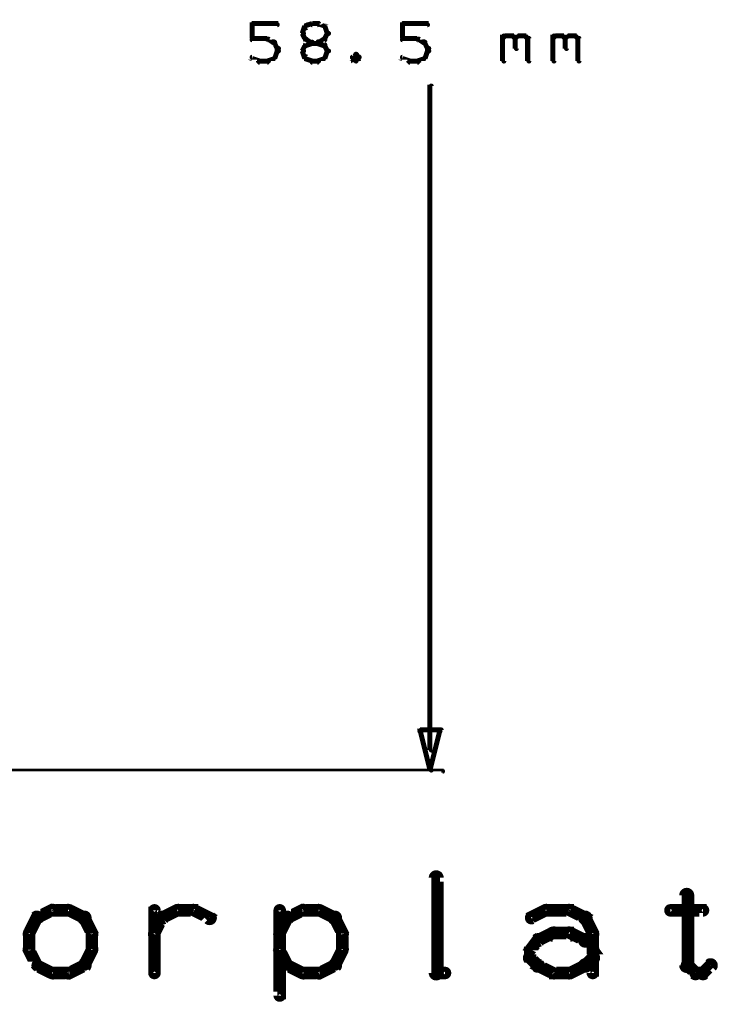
# Model space of a CAD drawing. Extents: x 35 to 575, y 26 to 553.
# Tile 93 of 125: x 281 to 309, y 457 to 496. Entities that reach past the tile are written whole.
import ezdxf

# ---------------------------------------------------------------- set-up
doc = ezdxf.new("R2010")
doc.units = 0
doc.layers.add('DIMENSIONS', color=3, linetype='CONTINUOUS')
doc.layers.add('DRAWING', color=1, linetype='CONTINUOUS')

msp = doc.modelspace()

# ---------------------------------------------------------------- linework, layer by layer
at = {"layer": 'DIMENSIONS', "color": 94}
for points in [[(290.3, 496.3, 0.1, 0.1, 1), (290.3, 496.2, 0, 0, 0), (290.3, 496.3, 0, 0, 0), (290.3, 496.3, 0.2, 0.2, 0), (291.3, 496.3, 0.2, 0.2, 0), (291.3, 496.3, 0, 0, 0), (291.3, 496.3, 0.1, 0.1, 0), (291.3, 496.2, 0.1, 0.1, 1), (291.3, 496.3, 0, 0, 0)], [(290.3, 495.7, 0.1, 0.1, 1), (290.4, 495.7, 0, 0, 0), (290.3, 495.7, 0, 0, 0), (290.3, 495.7, 0.2, 0.2, 0), (290.3, 496.3, 0.2, 0.2, 0), (290.3, 496.3, 0, 0, 0), (290.3, 496.3, 0.1, 0.1, 0), (290.4, 496.3, 0.1, 0.1, 1), (290.3, 496.3, 0, 0, 0)], [(292.7, 496.3, 0.1, 0.1, 1), (292.7, 496.3, 0, 0, 0), (292.7, 496.3, 0, 0, 0), (292.7, 496.3, 0.2, 0.2, 0), (292.4, 496.2, 0.2, 0.2, 0), (292.4, 496.2, 0, 0, 0), (292.4, 496.2, 0.1, 0.1, 0), (292.4, 496.2, 0.1, 0.1, 1), (292.5, 496.1, 0, 0, 0)], [(293.2, 496.1, 0.1, 0.1, 1), (293.2, 496.2, 0, 0, 0), (293.2, 496.2, 0, 0, 0), (293.2, 496.2, 0.2, 0.2, 0), (292.9, 496.3, 0.2, 0.2, 0), (292.9, 496.3, 0, 0, 0), (292.9, 496.3, 0.1, 0.1, 0), (293, 496.3, 0.1, 0.1, 1), (292.9, 496.3, 0, 0, 0)], [(292.9, 496.2, 0.1, 0.1, 1), (292.9, 496.3, 0, 0, 0), (292.9, 496.3, 0, 0, 0), (292.9, 496.3, 0.2, 0.2, 0), (292.7, 496.3, 0.2, 0.2, 0), (292.7, 496.3, 0, 0, 0), (292.7, 496.3, 0.1, 0.1, 0), (292.7, 496.3, 0.1, 0.1, 1), (292.7, 496.2, 0, 0, 0)], [(296.3, 496.3, 0.1, 0.1, 1), (296.3, 496.2, 0, 0, 0), (296.3, 496.3, 0, 0, 0), (296.3, 496.3, 0.2, 0.2, 0), (297.3, 496.3, 0.2, 0.2, 0), (297.3, 496.3, 0, 0, 0), (297.3, 496.3, 0.1, 0.1, 0), (297.3, 496.2, 0.1, 0.1, 1), (297.3, 496.3, 0, 0, 0)], [(296.3, 495.7, 0.1, 0.1, 1), (296.4, 495.7, 0, 0, 0), (296.3, 495.7, 0, 0, 0), (296.3, 495.7, 0.2, 0.2, 0), (296.3, 496.3, 0.2, 0.2, 0), (296.3, 496.3, 0, 0, 0), (296.3, 496.3, 0.1, 0.1, 0), (296.4, 496.3, 0.1, 0.1, 1), (296.3, 496.3, 0, 0, 0)], [(292.5, 496.2, 0.1, 0.1, 1), (292.4, 496.2, 0, 0, 0), (292.4, 496.2, 0, 0, 0), (292.4, 496.2, 0.2, 0.2, 0), (292.3, 495.9, 0.2, 0.2, 0), (292.3, 495.9, 0, 0, 0), (292.3, 495.9, 0.1, 0.1, 0), (292.3, 495.9, 0.1, 0.1, 1), (292.4, 495.9, 0, 0, 0)], [(292.4, 495.9, 0.1, 0.1, 1), (292.3, 495.9, 0, 0, 0), (292.3, 495.9, 0, 0, 0), (292.3, 495.9, 0.2, 0.2, 0), (292.4, 495.7, 0.2, 0.2, 0), (292.4, 495.7, 0, 0, 0), (292.4, 495.7, 0.1, 0.1, 0), (292.4, 495.7, 0.1, 0.1, 1), (292.5, 495.7, 0, 0, 0)], [(293.3, 495.9, 0.1, 0.1, 1), (293.4, 495.9, 0, 0, 0), (293.3, 495.9, 0, 0, 0), (293.3, 495.9, 0.2, 0.2, 0), (293.2, 496.2, 0.2, 0.2, 0), (293.2, 496.2, 0, 0, 0), (293.2, 496.2, 0.1, 0.1, 0), (293.2, 496.2, 0.1, 0.1, 1), (293.1, 496.2, 0, 0, 0)], [(293.1, 495.7, 0.1, 0.1, 1), (293.2, 495.7, 0, 0, 0), (293.2, 495.7, 0, 0, 0), (293.2, 495.7, 0.2, 0.2, 0), (293.3, 495.9, 0.2, 0.2, 0), (293.3, 495.9, 0, 0, 0), (293.3, 495.9, 0.1, 0.1, 0), (293.4, 495.9, 0.1, 0.1, 1), (293.3, 495.9, 0, 0, 0)], [(290.9, 495.6, 0.1, 0.1, 1), (290.9, 495.7, 0, 0, 0), (290.9, 495.7, 0, 0, 0), (290.9, 495.7, 0.2, 0.2, 0), (290.3, 495.7, 0.2, 0.2, 0), (290.3, 495.7, 0, 0, 0), (290.3, 495.7, 0.1, 0.1, 0), (290.3, 495.7, 0.1, 0.1, 1), (290.3, 495.6, 0, 0, 0)], [(291.2, 495.5, 0.1, 0.1, 1), (291.2, 495.6, 0, 0, 0), (291.2, 495.5, 0, 0, 0), (291.2, 495.5, 0.2, 0.2, 0), (290.9, 495.7, 0.2, 0.2, 0), (290.9, 495.7, 0, 0, 0), (290.9, 495.7, 0.1, 0.1, 0), (291, 495.7, 0.1, 0.1, 1), (290.9, 495.6, 0, 0, 0)], [(291.3, 495.3, 0.1, 0.1, 1), (291.4, 495.3, 0, 0, 0), (291.3, 495.3, 0, 0, 0), (291.3, 495.3, 0.2, 0.2, 0), (291.2, 495.5, 0.2, 0.2, 0), (291.2, 495.5, 0, 0, 0), (291.2, 495.5, 0.1, 0.1, 0), (291.2, 495.6, 0.1, 0.1, 1), (291.1, 495.5, 0, 0, 0)], [(292.5, 495.7, 0.1, 0.1, 1), (292.4, 495.6, 0, 0, 0), (292.4, 495.7, 0, 0, 0), (292.4, 495.7, 0.2, 0.2, 0), (292.7, 495.5, 0.2, 0.2, 0), (292.7, 495.5, 0, 0, 0), (292.7, 495.5, 0.1, 0.1, 0), (292.7, 495.5, 0.1, 0.1, 1), (292.7, 495.6, 0, 0, 0)], [(292.7, 495.5, 0.1, 0.1, 1), (292.7, 495.6, 0, 0, 0), (292.7, 495.5, 0, 0, 0), (292.7, 495.5, 0.2, 0.2, 0), (292.4, 495.4, 0.2, 0.2, 0), (292.4, 495.4, 0, 0, 0), (292.4, 495.4, 0.1, 0.1, 0), (292.4, 495.5, 0.1, 0.1, 1), (292.5, 495.4, 0, 0, 0)], [(292.7, 495.6, 0.1, 0.1, 1), (292.7, 495.5, 0, 0, 0), (292.7, 495.5, 0, 0, 0), (292.7, 495.5, 0.2, 0.2, 0), (292.9, 495.5, 0.2, 0.2, 0), (292.9, 495.5, 0, 0, 0), (292.9, 495.5, 0.1, 0.1, 0), (292.9, 495.5, 0.1, 0.1, 1), (292.9, 495.6, 0, 0, 0)], [(292.9, 495.6, 0.1, 0.1, 1), (293, 495.5, 0, 0, 0), (292.9, 495.5, 0, 0, 0), (292.9, 495.5, 0.2, 0.2, 0), (293.2, 495.7, 0.2, 0.2, 0), (293.2, 495.7, 0, 0, 0), (293.2, 495.7, 0.1, 0.1, 0), (293.2, 495.6, 0.1, 0.1, 1), (293.2, 495.7, 0, 0, 0)], [(293.2, 495.4, 0.1, 0.1, 1), (293.2, 495.5, 0, 0, 0), (293.2, 495.4, 0, 0, 0), (293.2, 495.4, 0.2, 0.2, 0), (292.9, 495.5, 0.2, 0.2, 0), (292.9, 495.5, 0, 0, 0), (292.9, 495.5, 0.1, 0.1, 0), (293, 495.6, 0.1, 0.1, 1), (292.9, 495.5, 0, 0, 0)], [(296.9, 495.6, 0.1, 0.1, 1), (296.9, 495.7, 0, 0, 0), (296.9, 495.7, 0, 0, 0), (296.9, 495.7, 0.2, 0.2, 0), (296.3, 495.7, 0.2, 0.2, 0), (296.3, 495.7, 0, 0, 0), (296.3, 495.7, 0.1, 0.1, 0), (296.3, 495.7, 0.1, 0.1, 1), (296.3, 495.6, 0, 0, 0)], [(297.2, 495.5, 0.1, 0.1, 1), (297.2, 495.6, 0, 0, 0), (297.2, 495.5, 0, 0, 0), (297.2, 495.5, 0.2, 0.2, 0), (296.9, 495.7, 0.2, 0.2, 0), (296.9, 495.7, 0, 0, 0), (296.9, 495.7, 0.1, 0.1, 0), (297, 495.7, 0.1, 0.1, 1), (296.9, 495.6, 0, 0, 0)], [(297.3, 495.3, 0.1, 0.1, 1), (297.4, 495.3, 0, 0, 0), (297.3, 495.3, 0, 0, 0), (297.3, 495.3, 0.2, 0.2, 0), (297.2, 495.5, 0.2, 0.2, 0), (297.2, 495.5, 0, 0, 0), (297.2, 495.5, 0.1, 0.1, 0), (297.2, 495.6, 0.1, 0.1, 1), (297.1, 495.5, 0, 0, 0)], [(300.3, 495.7, 0.1, 0.1, 1), (300.3, 495.6, 0, 0, 0), (300.3, 495.7, 0, 0, 0), (300.3, 495.7, 0.2, 0.2, 0), (300.4, 495.8, 0.2, 0.2, 0), (300.4, 495.8, 0, 0, 0), (300.4, 495.8, 0.1, 0.1, 0), (300.5, 495.8, 0.1, 0.1, 1), (300.4, 495.8, 0, 0, 0)], [(300.3, 494.8, 0.1, 0.1, 1), (300.4, 494.8, 0, 0, 0), (300.3, 494.8, 0, 0, 0), (300.3, 494.8, 0.2, 0.2, 0), (300.3, 495.8, 0.2, 0.2, 0), (300.3, 495.8, 0, 0, 0), (300.3, 495.8, 0.1, 0.1, 0), (300.4, 495.8, 0.1, 0.1, 1), (300.3, 495.8, 0, 0, 0)], [(300.4, 495.8, 0.1, 0.1, 1), (300.4, 495.7, 0, 0, 0), (300.4, 495.8, 0, 0, 0), (300.4, 495.8, 0.2, 0.2, 0), (300.7, 495.8, 0.2, 0.2, 0), (300.7, 495.8, 0, 0, 0), (300.7, 495.8, 0.1, 0.1, 0), (300.7, 495.7, 0.1, 0.1, 1), (300.7, 495.8, 0, 0, 0)], [(300.7, 495.8, 0.1, 0.1, 1), (300.7, 495.8, 0, 0, 0), (300.7, 495.8, 0, 0, 0), (300.7, 495.8, 0.2, 0.2, 0), (300.8, 495.7, 0.2, 0.2, 0), (300.8, 495.7, 0, 0, 0), (300.8, 495.7, 0.1, 0.1, 0), (300.8, 495.6, 0.1, 0.1, 1), (300.8, 495.7, 0, 0, 0)], [(300.8, 495.7, 0.1, 0.1, 1), (300.8, 495.6, 0, 0, 0), (300.8, 495.7, 0, 0, 0), (300.8, 495.7, 0.2, 0.2, 0), (300.9, 495.8, 0.2, 0.2, 0), (300.9, 495.8, 0, 0, 0), (300.9, 495.8, 0.1, 0.1, 0), (301, 495.8, 0.1, 0.1, 1), (300.9, 495.8, 0, 0, 0)], [(300.9, 495.7, 0.1, 0.1, 1), (300.8, 495.7, 0, 0, 0), (300.8, 495.7, 0, 0, 0), (300.8, 495.7, 0.2, 0.2, 0), (300.8, 495.3, 0.2, 0.2, 0), (300.8, 495.3, 0, 0, 0), (300.8, 495.3, 0.1, 0.1, 0), (300.8, 495.3, 0.1, 0.1, 1), (300.9, 495.3, 0, 0, 0)], [(300.9, 495.8, 0.1, 0.1, 1), (300.9, 495.7, 0, 0, 0), (300.9, 495.8, 0, 0, 0), (300.9, 495.8, 0.2, 0.2, 0), (301.2, 495.8, 0.2, 0.2, 0), (301.2, 495.8, 0, 0, 0), (301.2, 495.8, 0.1, 0.1, 0), (301.2, 495.7, 0.1, 0.1, 1), (301.2, 495.8, 0, 0, 0)], [(301.2, 495.8, 0.1, 0.1, 1), (301.2, 495.8, 0, 0, 0), (301.2, 495.8, 0, 0, 0), (301.2, 495.8, 0.2, 0.2, 0), (301.3, 495.7, 0.2, 0.2, 0), (301.3, 495.7, 0, 0, 0), (301.3, 495.7, 0.1, 0.1, 0), (301.3, 495.6, 0.1, 0.1, 1), (301.3, 495.7, 0, 0, 0)], [(301.4, 495.7, 0.1, 0.1, 1), (301.3, 495.7, 0, 0, 0), (301.3, 495.7, 0, 0, 0), (301.3, 495.7, 0.2, 0.2, 0), (301.3, 494.8, 0.2, 0.2, 0), (301.3, 494.8, 0, 0, 0), (301.3, 494.8, 0.1, 0.1, 0), (301.3, 494.8, 0.1, 0.1, 1), (301.4, 494.8, 0, 0, 0)], [(302.3, 495.7, 0.1, 0.1, 1), (302.3, 495.6, 0, 0, 0), (302.3, 495.7, 0, 0, 0), (302.3, 495.7, 0.2, 0.2, 0), (302.4, 495.8, 0.2, 0.2, 0), (302.4, 495.8, 0, 0, 0), (302.4, 495.8, 0.1, 0.1, 0), (302.5, 495.8, 0.1, 0.1, 1), (302.4, 495.8, 0, 0, 0)], [(302.3, 494.8, 0.1, 0.1, 1), (302.4, 494.8, 0, 0, 0), (302.3, 494.8, 0, 0, 0), (302.3, 494.8, 0.2, 0.2, 0), (302.3, 495.8, 0.2, 0.2, 0), (302.3, 495.8, 0, 0, 0), (302.3, 495.8, 0.1, 0.1, 0), (302.4, 495.8, 0.1, 0.1, 1), (302.3, 495.8, 0, 0, 0)], [(302.4, 495.8, 0.1, 0.1, 1), (302.4, 495.7, 0, 0, 0), (302.4, 495.8, 0, 0, 0), (302.4, 495.8, 0.2, 0.2, 0), (302.7, 495.8, 0.2, 0.2, 0), (302.7, 495.8, 0, 0, 0), (302.7, 495.8, 0.1, 0.1, 0), (302.7, 495.7, 0.1, 0.1, 1), (302.7, 495.8, 0, 0, 0)], [(302.7, 495.8, 0.1, 0.1, 1), (302.7, 495.8, 0, 0, 0), (302.7, 495.8, 0, 0, 0), (302.7, 495.8, 0.2, 0.2, 0), (302.8, 495.7, 0.2, 0.2, 0), (302.8, 495.7, 0, 0, 0), (302.8, 495.7, 0.1, 0.1, 0), (302.8, 495.6, 0.1, 0.1, 1), (302.8, 495.7, 0, 0, 0)], [(302.8, 495.7, 0.1, 0.1, 1), (302.8, 495.6, 0, 0, 0), (302.8, 495.7, 0, 0, 0), (302.8, 495.7, 0.2, 0.2, 0), (302.9, 495.8, 0.2, 0.2, 0), (302.9, 495.8, 0, 0, 0), (302.9, 495.8, 0.1, 0.1, 0), (303, 495.8, 0.1, 0.1, 1), (302.9, 495.8, 0, 0, 0)], [(302.9, 495.7, 0.1, 0.1, 1), (302.8, 495.7, 0, 0, 0), (302.8, 495.7, 0, 0, 0), (302.8, 495.7, 0.2, 0.2, 0), (302.8, 495.3, 0.2, 0.2, 0), (302.8, 495.3, 0, 0, 0), (302.8, 495.3, 0.1, 0.1, 0), (302.8, 495.3, 0.1, 0.1, 1), (302.9, 495.3, 0, 0, 0)], [(302.9, 495.8, 0.1, 0.1, 1), (302.9, 495.7, 0, 0, 0), (302.9, 495.8, 0, 0, 0), (302.9, 495.8, 0.2, 0.2, 0), (303.2, 495.8, 0.2, 0.2, 0), (303.2, 495.8, 0, 0, 0), (303.2, 495.8, 0.1, 0.1, 0), (303.2, 495.7, 0.1, 0.1, 1), (303.2, 495.8, 0, 0, 0)], [(303.2, 495.8, 0.1, 0.1, 1), (303.2, 495.8, 0, 0, 0), (303.2, 495.8, 0, 0, 0), (303.2, 495.8, 0.2, 0.2, 0), (303.3, 495.7, 0.2, 0.2, 0), (303.3, 495.7, 0, 0, 0), (303.3, 495.7, 0.1, 0.1, 0), (303.3, 495.6, 0.1, 0.1, 1), (303.3, 495.7, 0, 0, 0)], [(303.4, 495.7, 0.1, 0.1, 1), (303.3, 495.7, 0, 0, 0), (303.3, 495.7, 0, 0, 0), (303.3, 495.7, 0.2, 0.2, 0), (303.3, 494.8, 0.2, 0.2, 0), (303.3, 494.8, 0, 0, 0), (303.3, 494.8, 0.1, 0.1, 0), (303.3, 494.8, 0.1, 0.1, 1), (303.4, 494.8, 0, 0, 0)], [(291.1, 494.9, 0.1, 0.1, 1), (291.2, 494.9, 0, 0, 0), (291.2, 494.9, 0, 0, 0), (291.2, 494.9, 0.2, 0.2, 0), (291.3, 495.2, 0.2, 0.2, 0), (291.3, 495.2, 0, 0, 0), (291.3, 495.2, 0.1, 0.1, 0), (291.4, 495.2, 0.1, 0.1, 1), (291.3, 495.2, 0, 0, 0)], [(291.3, 495.2, 0.1, 0.1, 1), (291.4, 495.2, 0, 0, 0), (291.3, 495.2, 0, 0, 0), (291.3, 495.2, 0.2, 0.2, 0), (291.3, 495.3, 0.2, 0.2, 0), (291.3, 495.3, 0, 0, 0), (291.3, 495.3, 0.1, 0.1, 0), (291.4, 495.3, 0.1, 0.1, 1), (291.3, 495.3, 0, 0, 0)], [(292.5, 495.4, 0.1, 0.1, 1), (292.4, 495.4, 0, 0, 0), (292.4, 495.4, 0, 0, 0), (292.4, 495.4, 0.2, 0.2, 0), (292.3, 495.2, 0.2, 0.2, 0), (292.3, 495.2, 0, 0, 0), (292.3, 495.2, 0.1, 0.1, 0), (292.3, 495.2, 0.1, 0.1, 1), (292.4, 495.2, 0, 0, 0)], [(292.4, 495.2, 0.1, 0.1, 1), (292.3, 495.2, 0, 0, 0), (292.3, 495.2, 0, 0, 0), (292.3, 495.2, 0.2, 0.2, 0), (292.4, 494.9, 0.2, 0.2, 0), (292.4, 494.9, 0, 0, 0), (292.4, 494.9, 0.1, 0.1, 0), (292.4, 494.9, 0.1, 0.1, 1), (292.5, 494.9, 0, 0, 0)], [(293.3, 495.2, 0.1, 0.1, 1), (293.4, 495.2, 0, 0, 0), (293.3, 495.2, 0, 0, 0), (293.3, 495.2, 0.2, 0.2, 0), (293.2, 495.4, 0.2, 0.2, 0), (293.2, 495.4, 0, 0, 0), (293.2, 495.4, 0.1, 0.1, 0), (293.2, 495.4, 0.1, 0.1, 1), (293.1, 495.4, 0, 0, 0)], [(293.1, 494.9, 0.1, 0.1, 1), (293.2, 494.9, 0, 0, 0), (293.2, 494.9, 0, 0, 0), (293.2, 494.9, 0.2, 0.2, 0), (293.3, 495.2, 0.2, 0.2, 0), (293.3, 495.2, 0, 0, 0), (293.3, 495.2, 0.1, 0.1, 0), (293.4, 495.2, 0.1, 0.1, 1), (293.3, 495.2, 0, 0, 0)], [(294.5, 495, 0.1, 0.1, 1), (294.4, 495.1, 0, 0, 0), (294.4, 495, 0, 0, 0), (294.4, 495, 0.2, 0.2, 0), (294.3, 494.9, 0.2, 0.2, 0), (294.3, 494.9, 0, 0, 0), (294.3, 494.9, 0.1, 0.1, 0), (294.3, 495, 0.1, 0.1, 1), (294.3, 494.9, 0, 0, 0)], [(294.5, 494.9, 0.1, 0.1, 1), (294.6, 495, 0, 0, 0), (294.6, 494.9, 0, 0, 0), (294.6, 494.9, 0.2, 0.2, 0), (294.4, 495, 0.2, 0.2, 0), (294.4, 495, 0, 0, 0), (294.4, 495, 0.1, 0.1, 0), (294.5, 495.1, 0.1, 0.1, 1), (294.4, 495, 0, 0, 0)], [(297.1, 494.9, 0.1, 0.1, 1), (297.2, 494.9, 0, 0, 0), (297.2, 494.9, 0, 0, 0), (297.2, 494.9, 0.2, 0.2, 0), (297.3, 495.2, 0.2, 0.2, 0), (297.3, 495.2, 0, 0, 0), (297.3, 495.2, 0.1, 0.1, 0), (297.4, 495.2, 0.1, 0.1, 1), (297.3, 495.2, 0, 0, 0)], [(297.3, 495.2, 0.1, 0.1, 1), (297.4, 495.2, 0, 0, 0), (297.3, 495.2, 0, 0, 0), (297.3, 495.2, 0.2, 0.2, 0), (297.3, 495.3, 0.2, 0.2, 0), (297.3, 495.3, 0, 0, 0), (297.3, 495.3, 0.1, 0.1, 0), (297.4, 495.3, 0.1, 0.1, 1), (297.3, 495.3, 0, 0, 0)], [(290.3, 495, 0.1, 0.1, 1), (290.3, 494.9, 0, 0, 0), (290.3, 494.9, 0, 0, 0), (290.3, 494.9, 0.2, 0.2, 0), (290.6, 494.8, 0.2, 0.2, 0), (290.6, 494.8, 0, 0, 0), (290.6, 494.8, 0.1, 0.1, 0), (290.5, 494.8, 0.1, 0.1, 1), (290.6, 494.8, 0, 0, 0)], [(290.6, 494.8, 0.1, 0.1, 1), (290.6, 494.7, 0, 0, 0), (290.6, 494.8, 0, 0, 0), (290.6, 494.8, 0.2, 0.2, 0), (290.9, 494.8, 0.2, 0.2, 0), (290.9, 494.8, 0, 0, 0), (290.9, 494.8, 0.1, 0.1, 0), (290.9, 494.7, 0.1, 0.1, 1), (290.9, 494.8, 0, 0, 0)], [(290.9, 494.8, 0.1, 0.1, 1), (291, 494.8, 0, 0, 0), (290.9, 494.8, 0, 0, 0), (290.9, 494.8, 0.2, 0.2, 0), (291.2, 494.9, 0.2, 0.2, 0), (291.2, 494.9, 0, 0, 0), (291.2, 494.9, 0.1, 0.1, 0), (291.2, 494.9, 0.1, 0.1, 1), (291.2, 495, 0, 0, 0)], [(292.5, 495, 0.1, 0.1, 1), (292.4, 494.9, 0, 0, 0), (292.4, 494.9, 0, 0, 0), (292.4, 494.9, 0.2, 0.2, 0), (292.7, 494.8, 0.2, 0.2, 0), (292.7, 494.8, 0, 0, 0), (292.7, 494.8, 0.1, 0.1, 0), (292.7, 494.8, 0.1, 0.1, 1), (292.7, 494.8, 0, 0, 0)], [(292.7, 494.8, 0.1, 0.1, 1), (292.7, 494.7, 0, 0, 0), (292.7, 494.8, 0, 0, 0), (292.7, 494.8, 0.2, 0.2, 0), (292.9, 494.8, 0.2, 0.2, 0), (292.9, 494.8, 0, 0, 0), (292.9, 494.8, 0.1, 0.1, 0), (292.9, 494.7, 0.1, 0.1, 1), (292.9, 494.8, 0, 0, 0)], [(292.9, 494.8, 0.1, 0.1, 1), (293, 494.8, 0, 0, 0), (292.9, 494.8, 0, 0, 0), (292.9, 494.8, 0.2, 0.2, 0), (293.2, 494.9, 0.2, 0.2, 0), (293.2, 494.9, 0, 0, 0), (293.2, 494.9, 0.1, 0.1, 0), (293.2, 494.9, 0.1, 0.1, 1), (293.2, 495, 0, 0, 0)], [(294.3, 495, 0.1, 0.1, 1), (294.3, 494.9, 0, 0, 0), (294.3, 494.9, 0, 0, 0), (294.3, 494.9, 0.2, 0.2, 0), (294.4, 494.8, 0.2, 0.2, 0), (294.4, 494.8, 0, 0, 0), (294.4, 494.8, 0.1, 0.1, 0), (294.4, 494.8, 0.1, 0.1, 1), (294.5, 494.8, 0, 0, 0)], [(294.4, 494.8, 0.1, 0.1, 1), (294.5, 494.8, 0, 0, 0), (294.4, 494.8, 0, 0, 0), (294.4, 494.8, 0.2, 0.2, 0), (294.6, 494.9, 0.2, 0.2, 0), (294.6, 494.9, 0, 0, 0), (294.6, 494.9, 0.1, 0.1, 0), (294.6, 494.9, 0.1, 0.1, 1), (294.5, 495, 0, 0, 0)], [(296.3, 495, 0.1, 0.1, 1), (296.3, 494.9, 0, 0, 0), (296.3, 494.9, 0, 0, 0), (296.3, 494.9, 0.2, 0.2, 0), (296.6, 494.8, 0.2, 0.2, 0), (296.6, 494.8, 0, 0, 0), (296.6, 494.8, 0.1, 0.1, 0), (296.5, 494.8, 0.1, 0.1, 1), (296.6, 494.8, 0, 0, 0)], [(296.6, 494.8, 0.1, 0.1, 1), (296.6, 494.7, 0, 0, 0), (296.6, 494.8, 0, 0, 0), (296.6, 494.8, 0.2, 0.2, 0), (296.9, 494.8, 0.2, 0.2, 0), (296.9, 494.8, 0, 0, 0), (296.9, 494.8, 0.1, 0.1, 0), (296.9, 494.7, 0.1, 0.1, 1), (296.9, 494.8, 0, 0, 0)], [(296.9, 494.8, 0.1, 0.1, 1), (297, 494.8, 0, 0, 0), (296.9, 494.8, 0, 0, 0), (296.9, 494.8, 0.2, 0.2, 0), (297.2, 494.9, 0.2, 0.2, 0), (297.2, 494.9, 0, 0, 0), (297.2, 494.9, 0.1, 0.1, 0), (297.2, 494.9, 0.1, 0.1, 1), (297.2, 495, 0, 0, 0)], [(297.4, 467.3, 0.1, 0.1, 1), (297.5, 467.3, 0, 0, 0), (297.4, 467.3, 0, 0, 0), (297.4, 467.3, 0.2, 0.2, 0), (297.4, 493.8, 0.2, 0.2, 0), (297.4, 493.8, 0, 0, 0), (297.4, 493.8, 0.1, 0.1, 0), (297.5, 493.8, 0.1, 0.1, 1), (297.4, 493.8, 0, 0, 0)], [(195.9, 466.5, 0.1, 0.1, 1), (195.9, 466.4, 0, 0, 0), (195.9, 466.5, 0, 0, 0), (195.9, 466.5, 0.1, 0.1, 0), (297.9, 466.5, 0.1, 0.1, 0), (297.9, 466.5, 0, 0, 0), (297.9, 466.5, 0.1, 0.1, 0), (297.9, 466.4, 0.1, 0.1, 1), (297.9, 466.5, 0, 0, 0)]]:
    msp.add_lwpolyline(points, format="xyseb", dxfattribs=at)
msp.add_lwpolyline([(297.4, 466.5, 0.1, 0.1, 1), (297.5, 466.5, 0, 0, 0), (297.4, 466.5, 0, 0, 0), (297.4, 466.5, 0.2, 0.2, 0), (297, 468.1, 0, 0, 0), (297, 468.1, 0.1, 0.1, 0), (297.1, 468.1, 0.1, 0.1, 1), (297, 468.1, 0, 0, 0), (297, 468.1, 0.1, 0.1, 1), (297, 468, 0, 0, 0), (297, 468.1, 0, 0, 0), (297, 468.1, 0.2, 0.2, 0), (297.8, 468.1, 0, 0, 0), (297.8, 468.1, 0.1, 0.1, 0), (297.8, 468, 0.1, 0.1, 1), (297.8, 468.1, 0, 0, 0), (297.9, 468.1, 0.1, 0.1, 1), (297.8, 468.1, 0, 0, 0), (297.8, 468.1, 0, 0, 0), (297.8, 468.1, 0.2, 0.2, 0), (297.4, 466.5, 0.2, 0.2, 0), (297.4, 466.5, 0, 0, 0), (297.4, 466.5, 0.1, 0.1, 0), (297.4, 466.5, 0.1, 0.1, 1), (297.5, 466.5, 0, 0, 0)], format="xyseb", close=True, dxfattribs=at)
at = {"layer": 'DRAWING', "color": 2}
for points in [[(297.5, 458.4, 0.3, 0.3, 1), (297.8, 458.4, 0, 0, 0), (297.7, 458.4, 0, 0, 0), (297.7, 458.4, 0.5, 0.5, 0), (297.7, 462.2, 0.5, 0.5, 0), (297.7, 462.2, 0, 0, 0), (297.7, 462.2, 0.3, 0.3, 0), (297.8, 462.2, 0.3, 0.3, 1), (297.5, 462.2, 0, 0, 0)], [(307.8, 461.5, 0.3, 0.3, 1), (307.5, 461.5, 0, 0, 0), (307.7, 461.5, 0, 0, 0), (307.7, 461.5, 0.5, 0.5, 0), (307.7, 458.7, 0.5, 0.5, 0), (307.7, 458.7, 0, 0, 0), (307.7, 458.7, 0.3, 0.3, 0), (307.5, 458.7, 0.3, 0.3, 1), (307.8, 458.7, 0, 0, 0)], [(281.8, 460.5, 0.3, 0.3, 1), (281.6, 460.7, 0, 0, 0), (281.7, 460.6, 0, 0, 0), (281.7, 460.6, 0.5, 0.5, 0), (281.4, 460, 0.5, 0.5, 0), (281.4, 460, 0, 0, 0), (281.4, 460, 0.3, 0.3, 0), (281.3, 460, 0.3, 0.3, 1), (281.5, 459.9, 0, 0, 0)], [(282.4, 460.8, 0.3, 0.3, 1), (282.3, 461, 0, 0, 0), (282.3, 460.9, 0, 0, 0), (282.3, 460.9, 0.5, 0.5, 0), (281.7, 460.6, 0.5, 0.5, 0), (281.7, 460.6, 0, 0, 0), (281.7, 460.6, 0.3, 0.3, 0), (281.7, 460.7, 0.3, 0.3, 1), (281.8, 460.5, 0, 0, 0)], [(283, 460.8, 0.3, 0.3, 1), (283, 461, 0, 0, 0), (283, 460.9, 0, 0, 0), (283, 460.9, 0.5, 0.5, 0), (282.3, 460.9, 0.5, 0.5, 0), (282.3, 460.9, 0, 0, 0), (282.3, 460.9, 0.3, 0.3, 0), (282.3, 461, 0.3, 0.3, 1), (282.3, 460.8, 0, 0, 0)], [(283.5, 460.5, 0.3, 0.3, 1), (283.7, 460.7, 0, 0, 0), (283.6, 460.6, 0, 0, 0), (283.6, 460.6, 0.5, 0.5, 0), (283, 460.9, 0.5, 0.5, 0), (283, 460.9, 0, 0, 0), (283, 460.9, 0.3, 0.3, 0), (283, 461, 0.3, 0.3, 1), (282.9, 460.8, 0, 0, 0)], [(283.8, 459.9, 0.3, 0.3, 1), (284, 460, 0, 0, 0), (283.9, 460, 0, 0, 0), (283.9, 460, 0.5, 0.5, 0), (283.6, 460.6, 0.5, 0.5, 0), (283.6, 460.6, 0, 0, 0), (283.6, 460.6, 0.3, 0.3, 0), (283.7, 460.7, 0.3, 0.3, 1), (283.5, 460.5, 0, 0, 0)], [(286.3, 460, 0.3, 0.3, 1), (286.5, 459.9, 0, 0, 0), (286.4, 460, 0, 0, 0), (286.4, 460, 0.5, 0.5, 0), (286.7, 460.6, 0.5, 0.5, 0), (286.7, 460.6, 0, 0, 0), (286.7, 460.6, 0.3, 0.3, 0), (286.8, 460.5, 0.3, 0.3, 1), (286.6, 460.7, 0, 0, 0)], [(286.3, 458.4, 0.3, 0.3, 1), (286.5, 458.4, 0, 0, 0), (286.4, 458.4, 0, 0, 0), (286.4, 458.4, 0.5, 0.5, 0), (286.4, 460.9, 0.5, 0.5, 0), (286.4, 460.9, 0, 0, 0), (286.4, 460.9, 0.3, 0.3, 0), (286.5, 460.9, 0.3, 0.3, 1), (286.3, 460.9, 0, 0, 0)], [(286.7, 460.7, 0.3, 0.3, 1), (286.8, 460.5, 0, 0, 0), (286.7, 460.6, 0, 0, 0), (286.7, 460.6, 0.5, 0.5, 0), (287.3, 460.9, 0.5, 0.5, 0), (287.3, 460.9, 0, 0, 0), (287.3, 460.9, 0.3, 0.3, 0), (287.4, 460.8, 0.3, 0.3, 1), (287.3, 461, 0, 0, 0)], [(287.3, 461, 0.3, 0.3, 1), (287.3, 460.8, 0, 0, 0), (287.3, 460.9, 0, 0, 0), (287.3, 460.9, 0.5, 0.5, 0), (288, 460.9, 0.5, 0.5, 0), (288, 460.9, 0, 0, 0), (288, 460.9, 0.3, 0.3, 0), (288, 460.8, 0.3, 0.3, 1), (288, 461, 0, 0, 0)], [(288, 461, 0.3, 0.3, 1), (287.9, 460.8, 0, 0, 0), (288, 460.9, 0, 0, 0), (288, 460.9, 0.5, 0.5, 0), (288.6, 460.6, 0.5, 0.5, 0), (288.6, 460.6, 0, 0, 0), (288.6, 460.6, 0.3, 0.3, 0), (288.5, 460.5, 0.3, 0.3, 1), (288.7, 460.7, 0, 0, 0)], [(291.8, 460.5, 0.3, 0.3, 1), (291.6, 460.7, 0, 0, 0), (291.7, 460.6, 0, 0, 0), (291.7, 460.6, 0.5, 0.5, 0), (291.4, 460, 0.5, 0.5, 0), (291.4, 460, 0, 0, 0), (291.4, 460, 0.3, 0.3, 0), (291.3, 460, 0.3, 0.3, 1), (291.5, 459.9, 0, 0, 0)], [(291.5, 460.9, 0.3, 0.3, 1), (291.3, 460.9, 0, 0, 0), (291.4, 460.9, 0, 0, 0), (291.4, 460.9, 0.5, 0.5, 0), (291.4, 457.5, 0.5, 0.5, 0), (291.4, 457.5, 0, 0, 0), (291.4, 457.5, 0.3, 0.3, 0), (291.3, 457.5, 0.3, 0.3, 1), (291.5, 457.5, 0, 0, 0)], [(292.4, 460.8, 0.3, 0.3, 1), (292.3, 461, 0, 0, 0), (292.3, 460.9, 0, 0, 0), (292.3, 460.9, 0.5, 0.5, 0), (291.7, 460.6, 0.5, 0.5, 0), (291.7, 460.6, 0, 0, 0), (291.7, 460.6, 0.3, 0.3, 0), (291.7, 460.7, 0.3, 0.3, 1), (291.8, 460.5, 0, 0, 0)], [(293, 460.8, 0.3, 0.3, 1), (293, 461, 0, 0, 0), (293, 460.9, 0, 0, 0), (293, 460.9, 0.5, 0.5, 0), (292.3, 460.9, 0.5, 0.5, 0), (292.3, 460.9, 0, 0, 0), (292.3, 460.9, 0.3, 0.3, 0), (292.3, 461, 0.3, 0.3, 1), (292.3, 460.8, 0, 0, 0)], [(293.5, 460.5, 0.3, 0.3, 1), (293.7, 460.7, 0, 0, 0), (293.6, 460.6, 0, 0, 0), (293.6, 460.6, 0.5, 0.5, 0), (293, 460.9, 0.5, 0.5, 0), (293, 460.9, 0, 0, 0), (293, 460.9, 0.3, 0.3, 0), (293, 461, 0.3, 0.3, 1), (292.9, 460.8, 0, 0, 0)], [(293.8, 459.9, 0.3, 0.3, 1), (294, 460, 0, 0, 0), (293.9, 460, 0, 0, 0), (293.9, 460, 0.5, 0.5, 0), (293.6, 460.6, 0.5, 0.5, 0), (293.6, 460.6, 0, 0, 0), (293.6, 460.6, 0.3, 0.3, 0), (293.7, 460.7, 0.3, 0.3, 1), (293.5, 460.5, 0, 0, 0)], [(301.4, 460.7, 0.3, 0.3, 1), (301.5, 460.5, 0, 0, 0), (301.4, 460.6, 0, 0, 0), (301.4, 460.6, 0.5, 0.5, 0), (302, 460.9, 0.5, 0.5, 0), (302, 460.9, 0, 0, 0), (302, 460.9, 0.3, 0.3, 0), (302.1, 460.8, 0.3, 0.3, 1), (302, 461, 0, 0, 0)], [(302, 461, 0.3, 0.3, 1), (302, 460.8, 0, 0, 0), (302, 460.9, 0, 0, 0), (302, 460.9, 0.5, 0.5, 0), (303, 460.9, 0.5, 0.5, 0), (303, 460.9, 0, 0, 0), (303, 460.9, 0.3, 0.3, 0), (303, 460.8, 0.3, 0.3, 1), (303, 461, 0, 0, 0)], [(303, 461, 0.3, 0.3, 1), (302.9, 460.8, 0, 0, 0), (303, 460.9, 0, 0, 0), (303, 460.9, 0.5, 0.5, 0), (303.6, 460.6, 0.5, 0.5, 0), (303.6, 460.6, 0, 0, 0), (303.6, 460.6, 0.3, 0.3, 0), (303.5, 460.5, 0.3, 0.3, 1), (303.7, 460.7, 0, 0, 0)], [(303.7, 460.7, 0.3, 0.3, 1), (303.5, 460.5, 0, 0, 0), (303.6, 460.6, 0, 0, 0), (303.6, 460.6, 0.5, 0.5, 0), (303.9, 460, 0.5, 0.5, 0), (303.9, 460, 0, 0, 0), (303.9, 460, 0.3, 0.3, 0), (303.8, 459.9, 0.3, 0.3, 1), (304, 460, 0, 0, 0)], [(307, 461, 0.3, 0.3, 1), (307, 460.8, 0, 0, 0), (307, 460.9, 0, 0, 0), (307, 460.9, 0.5, 0.5, 0), (308.3, 460.9, 0.5, 0.5, 0), (308.3, 460.9, 0, 0, 0), (308.3, 460.9, 0.3, 0.3, 0), (308.3, 460.8, 0.3, 0.3, 1), (308.3, 461, 0, 0, 0)], [(281.5, 460, 0.3, 0.3, 1), (281.3, 460, 0, 0, 0), (281.4, 460, 0, 0, 0), (281.4, 460, 0.5, 0.5, 0), (281.4, 459.3, 0.5, 0.5, 0), (281.4, 459.3, 0, 0, 0), (281.4, 459.3, 0.3, 0.3, 0), (281.3, 459.3, 0.3, 0.3, 1), (281.5, 459.3, 0, 0, 0)], [(283.8, 459.3, 0.3, 0.3, 1), (284, 459.3, 0, 0, 0), (283.9, 459.3, 0, 0, 0), (283.9, 459.3, 0.5, 0.5, 0), (283.9, 460, 0.5, 0.5, 0), (283.9, 460, 0, 0, 0), (283.9, 460, 0.3, 0.3, 0), (284, 460, 0.3, 0.3, 1), (283.8, 460, 0, 0, 0)], [(291.5, 460, 0.3, 0.3, 1), (291.3, 460, 0, 0, 0), (291.4, 460, 0, 0, 0), (291.4, 460, 0.5, 0.5, 0), (291.4, 459.3, 0.5, 0.5, 0), (291.4, 459.3, 0, 0, 0), (291.4, 459.3, 0.3, 0.3, 0), (291.3, 459.3, 0.3, 0.3, 1), (291.5, 459.3, 0, 0, 0)], [(293.8, 459.3, 0.3, 0.3, 1), (294, 459.3, 0, 0, 0), (293.9, 459.3, 0, 0, 0), (293.9, 459.3, 0.5, 0.5, 0), (293.9, 460, 0.5, 0.5, 0), (293.9, 460, 0, 0, 0), (293.9, 460, 0.3, 0.3, 0), (294, 460, 0.3, 0.3, 1), (293.8, 460, 0, 0, 0)], [(301.7, 459.8, 0.3, 0.3, 1), (301.8, 459.6, 0, 0, 0), (301.7, 459.7, 0, 0, 0), (301.7, 459.7, 0.5, 0.5, 0), (302.3, 460, 0.5, 0.5, 0), (302.3, 460, 0, 0, 0), (302.3, 460, 0.3, 0.3, 0), (302.4, 459.9, 0.3, 0.3, 1), (302.3, 460.1, 0, 0, 0)], [(302.3, 460.1, 0.3, 0.3, 1), (302.3, 459.8, 0, 0, 0), (302.3, 460, 0, 0, 0), (302.3, 460, 0.5, 0.5, 0), (303, 460, 0.5, 0.5, 0), (303, 460, 0, 0, 0), (303, 460, 0.3, 0.3, 0), (303, 459.8, 0.3, 0.3, 1), (303, 460.1, 0, 0, 0)], [(303, 460.1, 0.3, 0.3, 1), (302.9, 459.9, 0, 0, 0), (303, 460, 0, 0, 0), (303, 460, 0.5, 0.5, 0), (303.6, 459.7, 0.5, 0.5, 0), (303.6, 459.7, 0, 0, 0), (303.6, 459.7, 0.3, 0.3, 0), (303.5, 459.6, 0.3, 0.3, 1), (303.7, 459.8, 0, 0, 0)], [(304, 460, 0.3, 0.3, 1), (303.8, 460, 0, 0, 0), (303.9, 460, 0, 0, 0), (303.9, 460, 0.5, 0.5, 0), (303.9, 459, 0.5, 0.5, 0), (303.9, 459, 0, 0, 0), (303.9, 459, 0.3, 0.3, 0), (303.8, 459, 0.3, 0.3, 1), (304, 459, 0, 0, 0)], [(301.3, 459.4, 0.3, 0.3, 1), (301.5, 459.3, 0, 0, 0), (301.4, 459.3, 0, 0, 0), (301.4, 459.3, 0.5, 0.5, 0), (301.7, 459.7, 0.5, 0.5, 0), (301.7, 459.7, 0, 0, 0), (301.7, 459.7, 0.3, 0.3, 0), (301.8, 459.6, 0.3, 0.3, 1), (301.6, 459.8, 0, 0, 0)], [(303.7, 459.8, 0.3, 0.3, 1), (303.5, 459.6, 0, 0, 0), (303.6, 459.7, 0, 0, 0), (303.6, 459.7, 0.5, 0.5, 0), (303.9, 459.3, 0.5, 0.5, 0), (303.9, 459.3, 0, 0, 0), (303.9, 459.3, 0.3, 0.3, 0), (303.8, 459.3, 0.3, 0.3, 1), (304, 459.4, 0, 0, 0)], [(281.5, 459.4, 0.3, 0.3, 1), (281.3, 459.3, 0, 0, 0), (281.4, 459.3, 0, 0, 0), (281.4, 459.3, 0.5, 0.5, 0), (281.7, 458.7, 0.5, 0.5, 0), (281.7, 458.7, 0, 0, 0), (281.7, 458.7, 0.3, 0.3, 0), (281.6, 458.7, 0.3, 0.3, 1), (281.8, 458.8, 0, 0, 0)], [(283.5, 458.8, 0.3, 0.3, 1), (283.7, 458.7, 0, 0, 0), (283.6, 458.7, 0, 0, 0), (283.6, 458.7, 0.5, 0.5, 0), (283.9, 459.3, 0.5, 0.5, 0), (283.9, 459.3, 0, 0, 0), (283.9, 459.3, 0.3, 0.3, 0), (284, 459.3, 0.3, 0.3, 1), (283.8, 459.4, 0, 0, 0)], [(291.5, 459.4, 0.3, 0.3, 1), (291.3, 459.3, 0, 0, 0), (291.4, 459.3, 0, 0, 0), (291.4, 459.3, 0.5, 0.5, 0), (291.7, 458.7, 0.5, 0.5, 0), (291.7, 458.7, 0, 0, 0), (291.7, 458.7, 0.3, 0.3, 0), (291.6, 458.7, 0.3, 0.3, 1), (291.8, 458.8, 0, 0, 0)], [(293.5, 458.8, 0.3, 0.3, 1), (293.7, 458.7, 0, 0, 0), (293.6, 458.7, 0, 0, 0), (293.6, 458.7, 0.5, 0.5, 0), (293.9, 459.3, 0.5, 0.5, 0), (293.9, 459.3, 0, 0, 0), (293.9, 459.3, 0.3, 0.3, 0), (294, 459.3, 0.3, 0.3, 1), (293.8, 459.4, 0, 0, 0)], [(301.3, 459, 0.3, 0.3, 1), (301.5, 459, 0, 0, 0), (301.4, 459, 0, 0, 0), (301.4, 459, 0.5, 0.5, 0), (301.4, 459.3, 0.5, 0.5, 0), (301.4, 459.3, 0, 0, 0), (301.4, 459.3, 0.3, 0.3, 0), (301.5, 459.3, 0.3, 0.3, 1), (301.3, 459.3, 0, 0, 0)], [(281.8, 458.8, 0.3, 0.3, 1), (281.7, 458.6, 0, 0, 0), (281.7, 458.7, 0, 0, 0), (281.7, 458.7, 0.5, 0.5, 0), (282.3, 458.4, 0.5, 0.5, 0), (282.3, 458.4, 0, 0, 0), (282.3, 458.4, 0.3, 0.3, 0), (282.3, 458.3, 0.3, 0.3, 1), (282.4, 458.5, 0, 0, 0)], [(282.9, 458.5, 0.3, 0.3, 1), (283, 458.3, 0, 0, 0), (283, 458.4, 0, 0, 0), (283, 458.4, 0.5, 0.5, 0), (283.6, 458.7, 0.5, 0.5, 0), (283.6, 458.7, 0, 0, 0), (283.6, 458.7, 0.3, 0.3, 0), (283.7, 458.6, 0.3, 0.3, 1), (283.5, 458.8, 0, 0, 0)], [(291.8, 458.8, 0.3, 0.3, 1), (291.7, 458.6, 0, 0, 0), (291.7, 458.7, 0, 0, 0), (291.7, 458.7, 0.5, 0.5, 0), (292.3, 458.4, 0.5, 0.5, 0), (292.3, 458.4, 0, 0, 0), (292.3, 458.4, 0.3, 0.3, 0), (292.3, 458.3, 0.3, 0.3, 1), (292.4, 458.5, 0, 0, 0)], [(292.9, 458.5, 0.3, 0.3, 1), (293, 458.3, 0, 0, 0), (293, 458.4, 0, 0, 0), (293, 458.4, 0.5, 0.5, 0), (293.6, 458.7, 0.5, 0.5, 0), (293.6, 458.7, 0, 0, 0), (293.6, 458.7, 0.3, 0.3, 0), (293.7, 458.6, 0.3, 0.3, 1), (293.5, 458.8, 0, 0, 0)], [(301.6, 458.6, 0.3, 0.3, 1), (301.8, 458.8, 0, 0, 0), (301.7, 458.7, 0, 0, 0), (301.7, 458.7, 0.5, 0.5, 0), (301.4, 459, 0.5, 0.5, 0), (301.4, 459, 0, 0, 0), (301.4, 459, 0.3, 0.3, 0), (301.5, 459.1, 0.3, 0.3, 1), (301.3, 458.9, 0, 0, 0)], [(302.3, 458.3, 0.3, 0.3, 1), (302.4, 458.5, 0, 0, 0), (302.3, 458.4, 0, 0, 0), (302.3, 458.4, 0.5, 0.5, 0), (301.7, 458.7, 0.5, 0.5, 0), (301.7, 458.7, 0, 0, 0), (301.7, 458.7, 0.3, 0.3, 0), (301.8, 458.8, 0.3, 0.3, 1), (301.7, 458.6, 0, 0, 0)], [(303.7, 458.6, 0.3, 0.3, 1), (303.5, 458.8, 0, 0, 0), (303.6, 458.7, 0, 0, 0), (303.6, 458.7, 0.5, 0.5, 0), (303, 458.4, 0.5, 0.5, 0), (303, 458.4, 0, 0, 0), (303, 458.4, 0.3, 0.3, 0), (302.9, 458.5, 0.3, 0.3, 1), (303, 458.3, 0, 0, 0)], [(304, 458.9, 0.3, 0.3, 1), (303.8, 459.1, 0, 0, 0), (303.9, 459, 0, 0, 0), (303.9, 459, 0.5, 0.5, 0), (303.6, 458.7, 0.5, 0.5, 0), (303.6, 458.7, 0, 0, 0), (303.6, 458.7, 0.3, 0.3, 0), (303.5, 458.8, 0.3, 0.3, 1), (303.7, 458.6, 0, 0, 0)], [(304, 459, 0.3, 0.3, 1), (303.8, 459, 0, 0, 0), (303.9, 459, 0, 0, 0), (303.9, 459, 0.5, 0.5, 0), (303.9, 458.4, 0.5, 0.5, 0), (303.9, 458.4, 0, 0, 0), (303.9, 458.4, 0.3, 0.3, 0), (303.8, 458.4, 0.3, 0.3, 1), (304, 458.4, 0, 0, 0)], [(307.8, 458.8, 0.3, 0.3, 1), (307.6, 458.6, 0, 0, 0), (307.7, 458.7, 0, 0, 0), (307.7, 458.7, 0.5, 0.5, 0), (308, 458.4, 0.5, 0.5, 0), (308, 458.4, 0, 0, 0), (308, 458.4, 0.3, 0.3, 0), (307.9, 458.3, 0.3, 0.3, 1), (308.1, 458.5, 0, 0, 0)], [(308.2, 458.5, 0.3, 0.3, 1), (308.4, 458.3, 0, 0, 0), (308.3, 458.4, 0, 0, 0), (308.3, 458.4, 0.5, 0.5, 0), (308.6, 458.7, 0.5, 0.5, 0), (308.6, 458.7, 0, 0, 0), (308.6, 458.7, 0.3, 0.3, 0), (308.7, 458.6, 0.3, 0.3, 1), (308.5, 458.8, 0, 0, 0)], [(282.3, 458.5, 0.3, 0.3, 1), (282.3, 458.3, 0, 0, 0), (282.3, 458.4, 0, 0, 0), (282.3, 458.4, 0.5, 0.5, 0), (283, 458.4, 0.5, 0.5, 0), (283, 458.4, 0, 0, 0), (283, 458.4, 0.3, 0.3, 0), (283, 458.3, 0.3, 0.3, 1), (283, 458.5, 0, 0, 0)], [(292.3, 458.5, 0.3, 0.3, 1), (292.3, 458.3, 0, 0, 0), (292.3, 458.4, 0, 0, 0), (292.3, 458.4, 0.5, 0.5, 0), (293, 458.4, 0.5, 0.5, 0), (293, 458.4, 0, 0, 0), (293, 458.4, 0.3, 0.3, 0), (293, 458.3, 0.3, 0.3, 1), (293, 458.5, 0, 0, 0)], [(298, 458.3, 0.3, 0.3, 1), (298, 458.5, 0, 0, 0), (298, 458.4, 0, 0, 0), (298, 458.4, 0.5, 0.5, 0), (297.7, 458.4, 0.5, 0.5, 0), (297.7, 458.4, 0, 0, 0), (297.7, 458.4, 0.3, 0.3, 0), (297.7, 458.5, 0.3, 0.3, 1), (297.7, 458.3, 0, 0, 0)], [(303, 458.3, 0.3, 0.3, 1), (303, 458.5, 0, 0, 0), (303, 458.4, 0, 0, 0), (303, 458.4, 0.5, 0.5, 0), (302.3, 458.4, 0.5, 0.5, 0), (302.3, 458.4, 0, 0, 0), (302.3, 458.4, 0.3, 0.3, 0), (302.3, 458.5, 0.3, 0.3, 1), (302.3, 458.3, 0, 0, 0)], [(308, 458.5, 0.3, 0.3, 1), (308, 458.3, 0, 0, 0), (308, 458.4, 0, 0, 0), (308, 458.4, 0.5, 0.5, 0), (308.3, 458.4, 0.5, 0.5, 0), (308.3, 458.4, 0, 0, 0), (308.3, 458.4, 0.3, 0.3, 0), (308.3, 458.3, 0.3, 0.3, 1), (308.3, 458.5, 0, 0, 0)]]:
    msp.add_lwpolyline(points, format="xyseb", dxfattribs=at)

doc.saveas('drawing.dxf')
